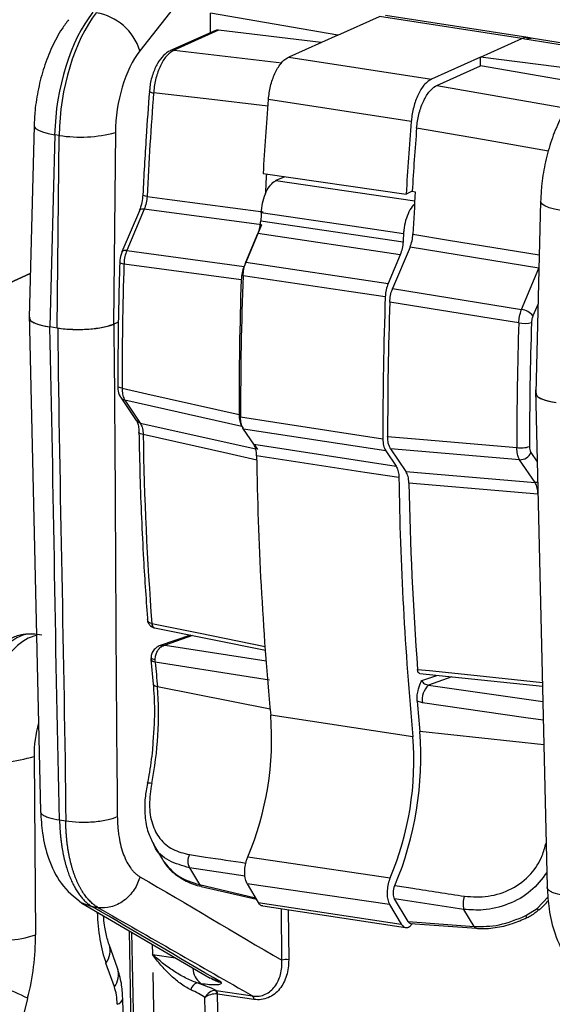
# Model space of a CAD drawing. Header units: millimetres. Extents: x 12 to 859, y 4 to 555.
# Tile 66 of 70: x 724 to 745, y 394 to 432. Entities that reach past the tile are written whole.
import ezdxf

# ---------------------------------------------------------------- set-up
doc = ezdxf.new("R2010")
doc.units = ezdxf.units.MM

msp = doc.modelspace()

# ---------------------------------------------------------------- linework, layer by layer
at = {"color": 7, "linetype": 'Continuous', "lineweight": 25}
for p, q in [((735.699, 439.919), (728.838, 431.154)), ((736.473, 431.761), (731.565, 432.6)), ((731.565, 431.851), (731.565, 432.6)), ((736.473, 431.761), (738.075, 432.479)), ((743.56, 431.624), (738.075, 432.479)), ((743.799, 431.66), (738.311, 432.515)), ((731.731, 431.925), (730.022, 431.16)), ((731.862, 431.945), (730.161, 431.182)), ((735.825, 431.47), (731.862, 431.945)), ((736.473, 431.761), (734.574, 430.909)), ((741.973, 430.912), (743.56, 431.624)), ((743.56, 431.624), (743.56, 431.624)), ((743.681, 431.605), (743.56, 431.624)), ((743.921, 431.64), (743.8, 431.66)), ((746.983, 431.149), (743.921, 431.64)), ((734.574, 430.909), (740.085, 430.066)), ((741.973, 430.912), (740.085, 430.066)), ((741.973, 430.571), (741.973, 430.912)), ((746.344, 430.344), (741.973, 430.912)), ((740.292, 429.817), (741.973, 430.571)), ((745.978, 429.883), (741.973, 430.571)), ((740.292, 429.817), (745.361, 428.928)), ((729.203, 429.59), (729.203, 429.592)), ((724.757, 428.26), (724.567, 420.868)), ((725.551, 427.917), (725.36, 420.51)), ((725.725, 427.891), (725.551, 427.917)), ((725.65, 420.466), (725.725, 427.891)), ((727.893, 428.001), (727.818, 420.617)), ((733.588, 426.419), (739.102, 425.631)), ((734.423, 426.3), (734.083, 426.147)), ((728.951, 425.603), (728.95, 425.605)), ((739.337, 425.736), (739.102, 425.631)), ((739.337, 425.736), (739.458, 425.722)), ((744.29, 425.341), (744.1, 417.949)), ((728.816, 424.989), (728.147, 423.397)), ((729.004, 425.045), (728.335, 423.453)), ((728.818, 424.994), (728.816, 424.989)), ((733.526, 424.442), (729.004, 425.045)), ((733.526, 424.442), (732.854, 422.842)), ((732.925, 423), (733.389, 424.105)), ((738.875, 423.29), (733.389, 424.105)), ((728.335, 423.453), (732.854, 422.842)), ((738.875, 423.29), (738.411, 422.184)), ((739.256, 423.586), (738.584, 421.986)), ((732.925, 423), (738.411, 422.184)), ((724.61, 422.562), (722.002, 421.393)), ((722.063, 421.42), (724.61, 422.562)), ((738.584, 421.986), (743.557, 421.181)), ((724.561, 421.005), (725.01, 401.834)), ((727.818, 420.617), (728.01, 420.703)), ((728.01, 420.692), (727.83, 420.613)), ((725.65, 420.466), (725.36, 420.51)), ((744.094, 418.086), (744.543, 398.915)), ((728.107, 417.783), (728.698, 416.905)), ((732.773, 416.67), (728.26, 417.68)), ((728.26, 417.68), (728.851, 416.803)), ((728.702, 416.9), (728.698, 416.905)), ((728.8, 416.442), (728.8, 416.445)), ((732.773, 416.67), (732.819, 416.601)), ((738.318, 415.732), (732.832, 416.571)), ((733.228, 415.984), (732.832, 416.571)), ((733.228, 415.984), (738.714, 415.145)), ((733.238, 415.979), (733.367, 415.788)), ((738.318, 415.732), (738.714, 415.145)), ((743.481, 415.388), (738.503, 415.813)), ((738.503, 415.813), (739.097, 414.931)), ((744.073, 414.511), (743.481, 415.388)), ((739.097, 414.931), (744.073, 414.511)), ((729.296, 409.069), (729.304, 409.068)), ((729.398, 408.906), (733.677, 408.045)), ((725.052, 408.619), (724.78, 408.66)), ((730.794, 408.625), (729.623, 408.219)), ((729.264, 407.756), (729.266, 407.671)), ((729.265, 407.682), (729.352, 406.73)), ((729.428, 407.577), (729.424, 407.688)), ((739.634, 407.143), (744.362, 406.651)), ((733.862, 405.772), (729.515, 406.632)), ((739.731, 406.01), (739.525, 406.074)), ((739.367, 404.701), (733.882, 405.533)), ((744.415, 404.398), (739.631, 404.904)), ((724.757, 403.952), (724.81, 397.068)), ((725.979, 401.451), (725.74, 401.487)), ((729.363, 400.553), (729.705, 399.974)), ((729.71, 399.976), (729.738, 399.92)), ((730.751, 399.652), (731.133, 399.005)), ((738.468, 398.236), (732.978, 399.042)), ((732.978, 399.042), (733.402, 398.323)), ((731.206, 398.939), (733.329, 398.447)), ((726.602, 398.297), (731.549, 395.4)), ((733.402, 398.323), (738.911, 397.485)), ((738.468, 398.236), (738.911, 397.485)), ((739.18, 397.578), (738.661, 398.459)), ((741.332, 398.052), (738.661, 398.459)), ((727.233, 398.117), (727.01, 398.15)), ((733.572, 398.189), (739.081, 397.351)), ((741.723, 397.389), (741.332, 398.052)), ((743.715, 397.81), (744.152, 398.087)), ((739.18, 397.578), (741.723, 397.389)), ((739.272, 397.51), (741.82, 397.321)), ((728.518, 397.174), (728.752, 384.337)), ((727.975, 395.781), (727.651, 396.697)), ((727.853, 395.06), (727.529, 395.976)), ((729.334, 395.615), (729.546, 383.957)), ((731.184, 395.2), (731.045, 395.22)), ((731.781, 394.923), (733.183, 394.713)), ((724.509, 394.622), (724.202, 393.423)), ((728.403, 385.977), (728.177, 394.625)), ((728.177, 394.615), (728.177, 394.625)), ((731.535, 384.085), (731.342, 394.655)), ((731.817, 394.791), (732.012, 384.116)), ((733.234, 394.58), (731.832, 394.789))]:
    msp.add_line(p, q, dxfattribs=at)
at = {"color": 8, "linetype": 'Continuous', "lineweight": 25}
for p, q in [((746.931, 431.083), (743.681, 431.605)), ((730.161, 431.182), (734.315, 430.695)), ((734.083, 426.147), (739.438, 425.366)), ((744.224, 422.774), (739.256, 423.586)), ((743.557, 421.181), (744.224, 422.769)), ((744.189, 421.401), (743.994, 420.937)), ((728.851, 416.803), (733.304, 415.802)), ((743.918, 415.663), (744.159, 415.305)), ((730.872, 408.609), (729.817, 408.243)), ((729.817, 408.243), (733.711, 407.633)), ((739.703, 406.874), (740.285, 407.075)), ((740.872, 407.014), (739.964, 406.699)), ((739.964, 406.699), (744.376, 406.069)), ((732.896, 399.328), (730.751, 399.652)), ((731.133, 399.005), (733.296, 398.503)), ((726.604, 398.304), (727.01, 398.15)), ((744.152, 398.087), (744.575, 398.54)), ((734.315, 396.088), (734.294, 398.079)), ((734.554, 398.039), (734.574, 396.11)), ((728.667, 384.616), (728.437, 397.222)), ((729.314, 396.709), (729.321, 396.317)), ((729.321, 396.317), (730.208, 396.185))]:
    msp.add_line(p, q, dxfattribs=at)
at = {"color": 8, "linetype": 'Continuous', "lineweight": 25, "flags": 128}
for points in [[(743.681, 431.605), (743.836, 431.644), (743.921, 431.64)], [(733.773, 429.025), (731.399, 429.3), (729.366, 429.537)], [(724.757, 428.261), (724.76, 428.234), (724.811, 428.161), (724.921, 428.09), (725.085, 428.024), (725.298, 427.966), (725.551, 427.917)], [(729.113, 425.541), (729.059, 425.552), (729.015, 425.564), (728.981, 425.576), (728.96, 425.589), (728.951, 425.602), (728.951, 425.603)], [(729.113, 425.541), (730.077, 425.412), (733.586, 424.943)], [(745.084, 424.999), (744.831, 425.047), (744.618, 425.105), (744.454, 425.171), (744.344, 425.242), (744.294, 425.315), (744.29, 425.342)], [(729.004, 425.045), (728.948, 425.047), (728.9, 425.043), (728.861, 425.031), (728.833, 425.013), (728.818, 424.994)], [(739.365, 424.081), (740.741, 423.856), (744.237, 423.286)], [(728.335, 423.453), (728.279, 423.455), (728.231, 423.45), (728.192, 423.439), (728.164, 423.421), (728.147, 423.397)], [(728.225, 422.932), (728.171, 422.943), (728.126, 422.955), (728.093, 422.969), (728.071, 422.983), (728.062, 422.998), (728.062, 423.001)], [(728.149, 418.147), (728.095, 418.159), (728.05, 418.173), (728.017, 418.19), (727.995, 418.207), (727.986, 418.225), (727.986, 418.229)], [(728.962, 416.359), (728.908, 416.371), (728.864, 416.386), (728.83, 416.403), (728.809, 416.422), (728.8, 416.442), (728.8, 416.442)], [(733.346, 415.375), (732.229, 415.626), (728.962, 416.359)], [(744.178, 414.519), (744.138, 414.512), (744.073, 414.511)], [(729.304, 409.068), (729.427, 409.043), (731.093, 408.708), (733.665, 408.19)], [(729.304, 409.068), (729.309, 409.027), (729.319, 408.991), (729.332, 408.96), (729.35, 408.935), (729.371, 408.917), (729.394, 408.907), (729.398, 408.906)], [(729.263, 407.756), (729.263, 407.753), (729.272, 407.739), (729.293, 407.725), (729.327, 407.711), (729.371, 407.698), (729.424, 407.688)], [(729.428, 407.577), (729.375, 407.591), (729.33, 407.609), (729.296, 407.63), (729.274, 407.655), (729.265, 407.681), (729.265, 407.682)], [(739.543, 407.304), (740.002, 407.256), (741.839, 407.065), (744.359, 406.803)], [(744.393, 405.343), (743.715, 405.44), (739.731, 406.01)]]:
    msp.add_lwpolyline(points, dxfattribs=at)
at = {"color": 7, "linetype": 'Continuous', "lineweight": 25, "flags": 128}
for points in [[(739.301, 428.426), (736.546, 428.848), (733.79, 429.27)], [(744.59, 427.279), (742.046, 427.728), (739.508, 428.175)], [(739.001, 424.1), (737.026, 424.388), (733.514, 424.9)], [(733.499, 424.603), (734.816, 424.407), (738.985, 423.788)], [(732.744, 422.323), (731.494, 422.491), (728.225, 422.932)], [(738.3, 421.666), (736.984, 421.862), (732.814, 422.482)], [(743.446, 420.66), (742.387, 420.832), (738.473, 421.467)], [(728.149, 418.147), (729.11, 417.932), (732.661, 417.135)], [(732.721, 417.038), (734.037, 416.837), (738.206, 416.199)], [(738.391, 416.278), (739.769, 416.161), (743.37, 415.855)], [(738.825, 414.696), (737.508, 414.897), (733.339, 415.535)], [(744.184, 414.066), (743.124, 414.156), (739.208, 414.489)], [(729.373, 408.912), (729.373, 408.912), (729.396, 408.91)], [(733.839, 406.887), (733.01, 407.017), (729.428, 407.577)], [(732.998, 400.075), (734.315, 399.881), (738.488, 399.269)], [(731.556, 395.414), (731.849, 395.268), (731.968, 395.242), (731.968, 395.242), (731.968, 395.242)]]:
    msp.add_lwpolyline(points, dxfattribs=at)
at = {"color": 7, "linetype": 'Continuous', "lineweight": 25}
for centre, radius, start, end in [((726.797, 430.507), 2.141, 17.578, 80.4276), ((873.677, 418.394), 144.74, 175.58475, 177.1695), ((880.918, 417.38), 147.608, 175.37975, 176.48912), ((886.379, 416.564), 147.555, 175.38903, 176.47708), ((726.546, 433.124), 5.297, 261.0808, 284.7308), ((885.595, 416.676), 146.539, 175.49924, 176.45528), ((878.533, 417.608), 145.083, 176.52561, 176.8298), ((884.037, 416.765), 144.857, 176.45502, 177.10513), ((878.452, 417.404), 145.131, 177.03924, 177.1567), ((884.008, 416.575), 145.202, 177.02936, 177.15288), ((869.06, 418.302), 140.912, 178.11727, 180.06292), ((874.471, 417.486), 141.81, 178.04524, 180.14176), ((874.998, 417.314), 142.278, 177.91845, 180.11122), ((880.536, 416.487), 142.33, 177.91436, 180.11574), ((880.202, 416.629), 141.811, 178.04519, 180.14182), ((743.435, 420.451), 0.741, 41.0308, 80.5258), ((884.329, 416.02), 140.959, 178.11356, 180.06698), ((743.648, 422.009), 1.364, 261.4827, 282.2778), ((884.098, 416.06), 140.236, 178.11356, 180.06698), ((854.974, 418.485), 126.03, 180.96685, 184.28466), ((743.529, 416.933), 1.089, 261.6234, 287.8478), ((859.212, 417.345), 125.886, 180.82364, 185.38389), ((743.496, 415.85), 0.462, 268.1656, 336.0796), ((864.737, 416.516), 125.925, 180.82819, 185.38388), ((865.885, 416.801), 126.698, 181.04564, 184.29889), ((845.302, 417.662), 116.311, 184.97429, 185.44182), ((715.936, 405.571), 13.62, 348.7008, 4.4664), ((740.536, 406.122), 0.813, 134.7738, 187.9456), ((856.394, 416.023), 117.292, 184.86585, 185.43964), ((722.194, 404.625), 11.723, 337.1597, 4.4419), ((727.734, 403.797), 11.669, 337.1634, 4.4405), ((726.954, 403.914), 12.715, 337.1385, 4.4635), ((723.326, 408.458), 4.728, 261.0224, 287.6159), ((731.244, 399.911), 0.557, 153.1527, 207.778), ((742.054, 398.277), 0.756, 158.0384, 197.3226), ((743.968, 397.916), 0.274, 202.6727, 222.5132), ((723.38, 401.574), 4.728, 261.0224, 287.6159), ((734.486, 395.617), 0.502, 79.9124, 109.9904), ((721.707, 389.335), 5.984, 62.081, 82.899), ((731.168, 394.859), 0.382, 108.7298, 165.7929), ((731.643, 394.79), 0.174, 0.1374, 50.6245), ((731.674, 394.806), 0.159, 353.9863, 47.4581), ((733.076, 394.596), 0.159, 353.9863, 47.4581)]:
    msp.add_arc(centre, radius, start, end, dxfattribs=at)
at = {"color": 8, "linetype": 'Continuous', "lineweight": 25}
for centre, radius, start, end in [((730.134, 430.909), 0.275, 84.3937, 114.0793), ((729.355, 429.78), 0.244, 231.3794, 272.6248), ((728.313, 417.925), 0.251, 214.8454, 257.7988), ((728.904, 417.049), 0.251, 216.3332, 257.7637), ((729.447, 409.045), 0.152, 170.8827, 240.8142), ((729.191, 402.547), 0.37, 74.1691, 100.7098), ((731.237, 399.049), 0.113, 202.9863, 254.2872), ((744.271, 398.167), 0.144, 213.6948, 253.2335), ((741.836, 397.448), 0.127, 207.2531, 263.1887), ((726.867, 396.459), 0.819, 323.8772, 16.5334), ((727.192, 395.542), 0.818, 323.8529, 16.9633), ((731.693, 395.842), 0.819, 184.5383, 231.5771), ((727.877, 394.687), 0.308, 286.466, 346.5748)]:
    msp.add_arc(centre, radius, start, end, dxfattribs=at)
at = {"color": 7, "linetype": 'Continuous', "lineweight": 25}
for centre, major_axis, ratio, start_param, end_param in [((727.929, 428.824), (0.734, 4.706), 0.481442, 0.704535, 1.838999), ((728.106, 428.797), (0.674, 4.715), 0.484454, 0.698404, 1.832868), ((731.878, 431.574), (-0.134, 0.357), 0.793163, 5.892093, 6.331686), ((729.48, 428.605), (0.439, 3.145), 0.485188, 0.696852, 1.831316), ((726.155, 420.866), (1.588, 0), 0.258825, 3.134889, 4.188268), ((726.443, 420.823), (1.588, 0), 0.258961, 4.188747, 5.759238), ((745.688, 417.947), (1.588, 0), 0.258825, 3.134889, 4.188268), ((722.429, 396.001), (0.659, 4.717), 0.485188, 4.484217, 5.007816), ((730.24, 395.091), (1.976, -0.531), 0.175485, 0.72483, 1.198675), ((727.171, 393.984), (0.219, 1.574), 0.485137, 5.041428, 5.530494), ((730.151, 394.725), (1.59, -0.566), 0.269142, 0.82437, 1.249113)]:
    msp.add_ellipse(centre, major_axis=major_axis, ratio=ratio, start_param=start_param, end_param=end_param, dxfattribs=at)
at = {"color": 8, "linetype": 'Continuous', "lineweight": 25}
for centre, major_axis, ratio, start_param, end_param in [((743.551, 430.092), (0.248, 1.568), 0.484808, 0.001147, 0.304189), ((724.145, 404.742), (0.65, 3.916), 0.478999, 0.00777, 1.878625), ((724.573, 404.678), (0.564, 3.929), 0.484306, 0.144899, 1.868084), ((725.947, 404.486), (0.329, 2.358), 0.485188, 1.314363, 1.866223), ((729.573, 399.203), (0.659, 4.717), 0.485188, 1.908145, 2.389822)]:
    msp.add_ellipse(centre, major_axis=major_axis, ratio=ratio, start_param=start_param, end_param=end_param, dxfattribs=at)
at = {"color": 7, "linetype": 'Continuous', "lineweight": 25}
for points, knots in [([(726.088, 432.353), (726.002, 432.237), (725.761, 431.915), (725.434, 431.309), (725.129, 430.528), (724.911, 429.699), (724.789, 428.933), (724.766, 428.456), (724.757, 428.26)], [0, 0, 0, 0, 0.108432, 0.301794, 0.493274, 0.681987, 0.869305, 1, 1, 1, 1]), ([(730.023, 431.157), (730.018, 431.156), (729.911, 431.126), (729.733, 430.966), (729.5, 430.671), (729.323, 430.252), (729.221, 429.868), (729.214, 429.648), (729.213, 429.591)], [0, 0, 0, 0, 0.010667, 0.20764, 0.427935, 0.672173, 0.915641, 1, 1, 1, 1]), ([(730.161, 431.182), (730.069, 431.125), (729.884, 431.012), (729.642, 430.64), (729.461, 430.171), (729.386, 429.78), (729.369, 429.571), (729.366, 429.537)], [0, 0, 0, 0, 0.2389288, 0.4777852, 0.7160394, 0.9539177, 1, 1, 1, 1]), ([(733.79, 429.27), (733.813, 429.447), (733.859, 429.803), (734.032, 430.292), (734.26, 430.675), (734.453, 430.851), (734.558, 430.901), (734.574, 430.909)], [0, 0, 0, 0, 0.23918, 0.47836, 0.717538, 0.956715, 1, 1, 1, 1]), ([(740.085, 430.066), (739.996, 430.009), (739.817, 429.895), (739.579, 429.524), (739.399, 429.054), (739.323, 428.666), (739.304, 428.458), (739.301, 428.426)], [0, 0, 0, 0, 0.239124, 0.478248, 0.71737, 0.956492, 1, 1, 1, 1]), ([(739.508, 428.175), (739.531, 428.352), (739.575, 428.706), (739.747, 429.194), (739.973, 429.578), (740.167, 429.757), (740.274, 429.809), (740.292, 429.817)], [0, 0, 0, 0, 0.237957, 0.47592, 0.713801, 0.952152, 1, 1, 1, 1]), ([(729.203, 429.59), (729.159, 429.003), (729.061, 427.672), (728.99, 426.347), (728.95, 425.605)], [0, 0, 0, 0, 0.44042, 1, 1, 1, 1]), ([(745.621, 429.434), (745.535, 429.318), (745.295, 428.996), (744.968, 428.39), (744.662, 427.61), (744.444, 426.78), (744.323, 426.014), (744.3, 425.537), (744.29, 425.341)], [0, 0, 0, 0, 0.108432, 0.301794, 0.493274, 0.681987, 0.869305, 1, 1, 1, 1]), ([(733.514, 424.9), (733.527, 425.028), (733.553, 425.284), (733.668, 425.646), (733.826, 425.937), (733.973, 426.09), (734.06, 426.135), (734.083, 426.147)], [0, 0, 0, 0, 0.2296036, 0.4592072, 0.6888089, 0.91841, 1, 1, 1, 1]), ([(728.945, 425.603), (728.944, 425.557), (728.939, 425.411), (728.892, 425.186), (728.835, 425.049), (728.812, 424.995)], [0, 0, 0, 0, 0.2203392, 0.6930263, 1, 1, 1, 1]), ([(729.113, 425.541), (729.105, 425.456), (729.087, 425.282), (729.032, 425.125), (729.004, 425.045)], [0, 0, 0, 0, 0.488166, 1, 1, 1, 1]), ([(739.43, 425.238), (739.414, 425.226), (739.333, 425.169), (739.206, 424.952), (739.076, 424.619), (739.016, 424.316), (739.004, 424.145), (739.001, 424.1)], [0, 0, 0, 0, 0.07319, 0.349495, 0.625797, 0.902099, 1, 1, 1, 1]), ([(733.389, 424.105), (733.418, 424.184), (733.475, 424.34), (733.491, 424.516), (733.499, 424.603)], [0, 0, 0, 0, 0.5, 1, 1, 1, 1]), ([(739.256, 423.586), (739.284, 423.664), (739.341, 423.819), (739.357, 423.994), (739.365, 424.081)], [0, 0, 0, 0, 0.499993, 1, 1, 1, 1]), ([(738.985, 423.788), (738.977, 423.702), (738.961, 423.526), (738.904, 423.37), (738.875, 423.29)], [0, 0, 0, 0, 0.490848, 1, 1, 1, 1]), ([(728.172, 423.453), (728.151, 423.402), (728.093, 423.267), (728.057, 423.103), (728.063, 423.005), (728.063, 423.001)], [0, 0, 0, 0, 0.366962, 0.970588, 1, 1, 1, 1]), ([(728.335, 423.453), (728.307, 423.376), (728.251, 423.224), (728.227, 423.037), (728.225, 422.943), (728.225, 422.932)], [0, 0, 0, 0, 0.469038, 0.938058, 1, 1, 1, 1]), ([(728.062, 423.001), (728.044, 422.415), (727.997, 420.816), (727.99, 419.232), (727.986, 418.229)], [0, 0, 0, 0, 0.3665, 1, 1, 1, 1]), ([(732.814, 422.482), (732.822, 422.567), (732.836, 422.738), (732.888, 422.911), (732.921, 422.992), (732.925, 423)], [0, 0, 0, 0, 0.472101, 0.944203, 1, 1, 1, 1]), ([(732.854, 422.842), (732.824, 422.76), (732.766, 422.597), (732.751, 422.414), (732.744, 422.323)], [0, 0, 0, 0, 0.499991, 1, 1, 1, 1]), ([(738.411, 422.184), (738.381, 422.103), (738.323, 421.94), (738.308, 421.758), (738.3, 421.666)], [0, 0, 0, 0, 0.5, 1, 1, 1, 1]), ([(738.473, 421.467), (738.48, 421.552), (738.494, 421.721), (738.546, 421.895), (738.58, 421.977), (738.584, 421.986)], [0, 0, 0, 0, 0.469159, 0.938326, 1, 1, 1, 1]), ([(743.446, 420.66), (743.454, 420.745), (743.47, 420.915), (743.521, 421.09), (743.553, 421.172), (743.557, 421.181)], [0, 0, 0, 0, 0.468981, 0.937946, 1, 1, 1, 1]), ([(724.587, 420.873), (724.582, 420.849), (724.566, 420.779), (724.736, 420.668), (725.021, 420.569), (725.264, 420.528), (725.358, 420.512)], [0, 0, 0, 0, 0.162899, 0.481268, 0.799442, 1, 1, 1, 1]), ([(725.668, 420.465), (725.758, 420.452), (725.852, 420.441), (726.047, 420.424), (726.149, 420.417), (726.354, 420.41), (726.457, 420.409), (726.662, 420.413), (726.766, 420.417), (726.965, 420.431), (727.062, 420.44), (727.248, 420.463), (727.337, 420.477), (727.583, 420.525), (727.724, 420.566), (727.83, 420.613)], [0, 0, 0, 0, 0.125, 0.125, 0.25, 0.25, 0.375, 0.375, 0.5, 0.5, 0.625, 0.625, 0.75, 0.75, 1, 1, 1, 1]), ([(743.994, 420.937), (743.98, 420.899), (743.953, 420.823), (743.941, 420.73), (743.939, 420.682), (743.939, 420.677)], [0, 0, 0, 0, 0.467634, 0.935276, 1, 1, 1, 1]), ([(727.988, 418.295), (727.988, 418.234), (727.988, 418.069), (728.026, 417.889), (728.101, 417.8), (728.112, 417.786)], [0, 0, 0, 0, 0.32776, 0.896564, 1, 1, 1, 1]), ([(728.149, 418.147), (728.152, 418.067), (728.159, 417.906), (728.21, 417.758), (728.25, 417.695), (728.26, 417.68)], [0, 0, 0, 0, 0.431925, 0.86383, 1, 1, 1, 1]), ([(744.12, 417.954), (744.115, 417.93), (744.099, 417.86), (744.27, 417.749), (744.555, 417.651), (744.797, 417.609), (744.891, 417.593)], [0, 0, 0, 0, 0.162896, 0.481265, 0.79944, 1, 1, 1, 1]), ([(728.701, 416.899), (728.703, 416.896), (728.713, 416.884), (728.76, 416.775), (728.794, 416.616), (728.795, 416.489), (728.795, 416.442)], [0, 0, 0, 0, 0.085845, 0.430796, 0.786643, 1, 1, 1, 1]), ([(732.661, 417.135), (732.667, 417.042), (732.678, 416.87), (732.734, 416.73), (732.768, 416.677), (732.773, 416.67)], [0, 0, 0, 0, 0.499429, 0.93198, 1, 1, 1, 1]), ([(732.832, 416.571), (732.805, 416.623), (732.751, 416.727), (732.723, 416.905), (732.721, 417.012), (732.721, 417.038)], [0, 0, 0, 0, 0.431521, 0.863042, 1, 1, 1, 1]), ([(728.8, 416.445), (728.812, 415.878), (728.847, 414.233), (728.951, 411.787), (729.08, 409.934), (729.136, 409.129)], [0, 0, 0, 0, 0.229309, 0.66504, 1, 1, 1, 1]), ([(728.851, 416.803), (728.877, 416.752), (728.93, 416.649), (728.957, 416.478), (728.961, 416.378), (728.962, 416.359)], [0, 0, 0, 0, 0.446345, 0.892523, 1, 1, 1, 1]), ([(738.206, 416.199), (738.212, 416.106), (738.223, 415.932), (738.279, 415.792), (738.313, 415.739), (738.318, 415.732)], [0, 0, 0, 0, 0.499437, 0.931509, 1, 1, 1, 1]), ([(738.503, 415.813), (738.475, 415.865), (738.421, 415.969), (738.394, 416.146), (738.392, 416.253), (738.391, 416.278)], [0, 0, 0, 0, 0.432022, 0.864055, 1, 1, 1, 1]), ([(733.339, 415.535), (733.333, 415.624), (733.32, 415.794), (733.265, 415.927), (733.232, 415.978), (733.228, 415.984)], [0, 0, 0, 0, 0.49957, 0.945882, 1, 1, 1, 1]), ([(743.481, 415.388), (743.455, 415.44), (743.403, 415.544), (743.375, 415.722), (743.371, 415.83), (743.37, 415.855)], [0, 0, 0, 0, 0.431871, 0.863724, 1, 1, 1, 1]), ([(743.863, 415.896), (743.865, 415.856), (743.869, 415.776), (743.894, 415.701), (743.914, 415.67), (743.918, 415.663)], [0, 0, 0, 0, 0.430608, 0.861227, 1, 1, 1, 1]), ([(738.714, 415.145), (738.741, 415.093), (738.795, 414.989), (738.821, 414.816), (738.824, 414.715), (738.825, 414.696)], [0, 0, 0, 0, 0.446026, 0.892052, 1, 1, 1, 1]), ([(739.208, 414.489), (739.202, 414.578), (739.189, 414.757), (739.128, 414.873), (739.097, 414.931)], [0, 0, 0, 0, 0.49999, 1, 1, 1, 1]), ([(744.184, 414.066), (744.179, 414.145), (744.17, 414.304), (744.118, 414.442), (744.08, 414.5), (744.073, 414.511)], [0, 0, 0, 0, 0.446614, 0.893078, 1, 1, 1, 1]), ([(729.135, 409.221), (729.136, 409.198), (729.137, 409.135), (729.185, 409.041), (729.266, 408.953), (729.338, 408.926), (729.373, 408.914)], [0, 0, 0, 0, 0.164621, 0.455606, 0.739132, 1, 1, 1, 1]), ([(724.784, 408.657), (724.632, 408.666), (724.327, 408.684), (723.882, 408.519), (723.469, 408.25), (723.227, 407.976), (723.105, 407.838)], [0, 0, 0, 0, 0.242027, 0.485716, 0.741825, 1, 1, 1, 1]), ([(729.63, 408.221), (729.63, 408.221), (729.566, 408.209), (729.456, 408.137), (729.333, 408.006), (729.269, 407.87), (729.27, 407.784), (729.271, 407.756)], [0, 0, 0, 0, 0.002018, 0.31266, 0.592627, 0.86575, 1, 1, 1, 1]), ([(729.424, 407.688), (729.429, 407.743), (729.44, 407.854), (729.508, 408.011), (729.606, 408.139), (729.715, 408.215), (729.787, 408.238), (729.816, 408.243), (729.817, 408.243)], [0, 0, 0, 0, 0.210458, 0.420831, 0.633625, 0.851519, 0.995893, 1, 1, 1, 1]), ([(739.634, 407.145), (739.632, 407.145), (739.615, 407.142), (739.588, 407.165), (739.559, 407.213), (739.547, 407.265), (739.544, 407.298), (739.543, 407.304)], [0, 0, 0, 0, 0.0509524, 0.3453256, 0.6390452, 0.9317868, 1, 1, 1, 1]), ([(729.349, 406.761), (729.361, 406.592), (729.397, 406.101), (729.406, 405.36), (729.359, 404.782), (729.341, 404.55)], [0, 0, 0, 0, 0.238808, 0.694474, 1, 1, 1, 1]), ([(739.525, 406.074), (739.523, 406.14), (739.52, 406.274), (739.565, 406.522), (739.634, 406.718), (739.688, 406.84), (739.703, 406.873), (739.703, 406.874)], [0, 0, 0, 0, 0.241873, 0.482805, 0.860748, 0.996299, 1, 1, 1, 1]), ([(739.703, 406.874), (739.715, 406.852), (739.74, 406.807), (739.807, 406.753), (739.885, 406.713), (739.938, 406.704), (739.964, 406.699)], [0, 0, 0, 0, 0.267399, 0.551853, 0.787067, 1, 1, 1, 1]), ([(729.341, 404.55), (729.334, 404.436), (729.307, 403.994), (729.222, 403.442), (729.142, 403.013), (729.122, 402.91)], [0, 0, 0, 0, 0.20928, 0.809682, 1, 1, 1, 1]), ([(729.127, 402.909), (729.094, 402.722), (729.017, 402.296), (729.019, 401.652), (729.119, 401.037), (729.292, 400.708), (729.372, 400.556)], [0, 0, 0, 0, 0.218079, 0.495561, 0.767986, 1, 1, 1, 1]), ([(729.292, 402.903), (729.252, 402.628), (729.172, 402.077), (729.283, 401.331), (729.59, 400.743), (730.076, 400.326), (730.523, 400.217), (730.747, 400.162)], [0, 0, 0, 0, 0.199551, 0.399542, 0.592465, 0.795635, 1, 1, 1, 1]), ([(725.01, 401.834), (725.026, 401.548), (725.063, 400.919), (725.304, 399.951), (725.783, 398.944), (726.315, 398.524), (726.602, 398.297)], [0, 0, 0, 0, 0.187651, 0.414031, 0.683967, 1, 1, 1, 1]), ([(725.74, 401.487), (725.741, 401.44), (725.744, 401.345), (725.751, 401.206), (725.76, 401.068), (725.771, 400.932), (725.784, 400.797), (725.8, 400.665), (725.817, 400.536), (725.837, 400.408), (725.859, 400.283), (725.883, 400.161), (725.909, 400.041), (725.936, 399.924), (725.966, 399.81), (725.998, 399.699), (726.031, 399.591), (726.066, 399.486), (726.103, 399.384), (726.142, 399.285), (726.182, 399.189), (726.224, 399.097), (726.267, 399.009), (726.312, 398.923), (726.359, 398.842), (726.407, 398.764), (726.456, 398.689), (726.506, 398.618), (726.558, 398.551), (726.611, 398.488), (726.665, 398.428), (726.72, 398.372), (726.776, 398.32), (726.833, 398.271), (726.891, 398.227), (726.95, 398.186), (726.99, 398.162), (727.01, 398.15)], [0, 0, 0, 0, 0.029713, 0.059358, 0.088937, 0.118448, 0.147892, 0.177269, 0.206579, 0.235821, 0.264997, 0.294105, 0.323146, 0.352121, 0.381027, 0.409867, 0.43864, 0.467346, 0.495984, 0.524555, 0.55306, 0.581497, 0.609867, 0.63817, 0.666405, 0.694574, 0.722676, 0.75071, 0.778677, 0.806577, 0.834411, 0.862177, 0.889875, 0.917507, 0.945072, 0.97257, 1, 1, 1, 1]), ([(727.967, 401.623), (727.88, 401.579), (727.76, 401.536), (727.457, 401.464), (727.275, 401.436), (726.887, 401.402), (726.683, 401.397), (726.303, 401.41), (726.127, 401.428), (725.979, 401.451)], [0, 0, 0, 0, 0.25, 0.25, 0.5, 0.5, 0.75, 0.75, 1, 1, 1, 1]), ([(727.233, 398.117), (727.21, 398.13), (727.165, 398.158), (727.098, 398.205), (727.032, 398.256), (726.968, 398.313), (726.905, 398.374), (726.843, 398.441), (726.783, 398.512), (726.725, 398.587), (726.668, 398.668), (726.613, 398.753), (726.559, 398.842), (726.508, 398.937), (726.459, 399.035), (726.411, 399.138), (726.366, 399.245), (726.323, 399.357), (726.282, 399.472), (726.243, 399.592), (726.207, 399.715), (726.173, 399.842), (726.142, 399.973), (726.114, 400.108), (726.087, 400.245), (726.064, 400.386), (726.043, 400.53), (726.025, 400.677), (726.01, 400.827), (725.998, 400.98), (725.989, 401.135), (725.982, 401.292), (725.98, 401.398), (725.979, 401.451)], [0, 0, 0, 0, 0.0309748, 0.0620352, 0.093181, 0.1244125, 0.1557294, 0.1871319, 0.2186199, 0.2501935, 0.2818526, 0.3135972, 0.3454274, 0.3773432, 0.4093445, 0.4414313, 0.4736037, 0.5058617, 0.5382052, 0.5706343, 0.603149, 0.6357492, 0.668435, 0.7012064, 0.7340634, 0.7670059, 0.800034, 0.8331477, 0.866347, 0.8996319, 0.9330023, 0.9664584, 1, 1, 1, 1]), ([(727.967, 401.623), (727.968, 401.584), (727.969, 401.506), (727.974, 401.39), (727.981, 401.276), (727.99, 401.163), (728.002, 401.052), (728.016, 400.943), (728.046, 400.746), (728.103, 400.474), (728.204, 400.152), (728.33, 399.869), (728.454, 399.671), (728.563, 399.536), (728.649, 399.447), (728.739, 399.371), (728.802, 399.332), (728.834, 399.312)], [0, 0, 0, 0, 0.035668, 0.0712665, 0.1068458, 0.1424563, 0.1781483, 0.2139717, 0.2499757, 0.3752268, 0.4998705, 0.6244674, 0.7498387, 0.8127409, 0.8752223, 0.9375517, 1, 1, 1, 1]), ([(741.353, 398.56), (741.657, 398.54), (742.265, 398.501), (743.187, 398.804), (743.924, 399.361), (744.344, 400.011), (744.455, 400.445), (744.497, 400.609)], [0, 0, 0, 0, 0.230377, 0.461172, 0.679992, 0.878579, 1, 1, 1, 1]), ([(729.738, 399.92), (729.909, 399.709), (730.25, 399.288), (730.839, 399.099), (731.133, 399.005)], [0, 0, 0, 0, 0.500765, 1, 1, 1, 1]), ([(729.745, 399.915), (729.754, 399.899), (729.85, 399.725), (730.129, 399.44), (730.615, 399.133), (730.991, 398.968), (731.204, 398.941), (731.206, 398.941)], [0, 0, 0, 0, 0.033407, 0.349967, 0.67163, 0.996805, 1, 1, 1, 1]), ([(732.978, 399.042), (732.953, 399.097), (732.902, 399.208), (732.874, 399.444), (732.888, 399.699), (732.936, 399.918), (732.981, 400.033), (732.998, 400.075)], [0, 0, 0, 0, 0.21891, 0.43782, 0.656728, 0.875635, 1, 1, 1, 1]), ([(728.834, 399.312), (728.792, 399.148), (728.72, 398.976), (728.512, 398.654), (728.375, 398.505), (728.063, 398.273), (727.889, 398.189), (727.547, 398.101), (727.381, 398.095), (727.233, 398.117)], [0, 0, 0, 0, 0.25, 0.25, 0.5, 0.5, 0.75, 0.75, 1, 1, 1, 1]), ([(738.488, 399.269), (738.46, 399.193), (738.404, 399.042), (738.367, 398.781), (738.371, 398.533), (738.411, 398.347), (738.453, 398.265), (738.468, 398.236)], [0, 0, 0, 0, 0.218922, 0.437845, 0.656768, 0.875694, 1, 1, 1, 1]), ([(738.661, 398.459), (738.648, 398.486), (738.622, 398.542), (738.609, 398.66), (738.616, 398.788), (738.639, 398.896), (738.662, 398.954), (738.67, 398.974)], [0, 0, 0, 0, 0.219721, 0.439473, 0.658473, 0.876735, 1, 1, 1, 1]), ([(738.67, 398.974), (738.901, 398.939), (739.795, 398.8), (740.689, 398.662), (741.353, 398.56)], [0, 0, 0, 0, 0.2577757, 1, 1, 1, 1]), ([(744.543, 398.915), (744.56, 398.63), (744.596, 398), (744.837, 397.032), (745.316, 396.025), (745.848, 395.605), (746.135, 395.378)], [0, 0, 0, 0, 0.187651, 0.414031, 0.683967, 1, 1, 1, 1]), ([(733.573, 398.192), (733.569, 398.191), (733.524, 398.184), (733.464, 398.234), (733.418, 398.3), (733.402, 398.323)], [0, 0, 0, 0, 0.048093, 0.676979, 1, 1, 1, 1]), ([(744.228, 398.032), (744.247, 398.047), (744.381, 398.151), (744.492, 398.282), (744.588, 398.394)], [0, 0, 0, 0, 0.142901, 1, 1, 1, 1]), ([(743.764, 397.735), (743.824, 397.763), (743.992, 397.84), (744.131, 397.962), (744.22, 398.041)], [0, 0, 0, 0, 0.358019, 1, 1, 1, 1]), ([(727.651, 396.697), (727.626, 396.773), (727.557, 396.986), (727.473, 397.356), (727.447, 397.683), (727.436, 397.808)], [0, 0, 0, 0, 0.251803, 0.713718, 1, 1, 1, 1]), ([(738.911, 397.485), (738.943, 397.443), (739.006, 397.359), (739.131, 397.339), (739.249, 397.385), (739.316, 397.47), (739.344, 397.505)], [0, 0, 0, 0, 0.2707033, 0.5414066, 0.8121087, 1, 1, 1, 1]), ([(739.272, 397.514), (739.268, 397.513), (739.243, 397.508), (739.211, 397.534), (739.188, 397.567), (739.18, 397.578)], [0, 0, 0, 0, 0.113375, 0.699652, 1, 1, 1, 1]), ([(741.723, 397.389), (742.046, 397.39), (742.701, 397.392), (743.374, 397.669), (743.715, 397.81)], [0, 0, 0, 0, 0.492822, 1, 1, 1, 1]), ([(741.821, 397.324), (741.842, 397.322), (742.068, 397.295), (742.532, 397.333), (743.174, 397.47), (743.577, 397.652), (743.764, 397.736)], [0, 0, 0, 0, 0.033893, 0.368365, 0.707135, 1, 1, 1, 1]), ([(730.798, 394.953), (730.658, 395.017), (730.522, 395.102), (730.256, 395.3), (730.126, 395.412), (729.878, 395.65), (729.76, 395.775), (729.589, 395.973), (729.533, 396.041), (729.425, 396.178), (729.372, 396.248), (729.321, 396.317)], [0, 0, 0, 0, 0.25, 0.25, 0.5, 0.5, 0.75, 0.75, 0.875, 0.875, 1, 1, 1, 1]), ([(731.045, 395.22), (730.889, 395.27), (730.736, 395.337), (730.431, 395.494), (730.28, 395.584), (729.991, 395.775), (729.85, 395.876), (729.646, 396.037), (729.579, 396.092), (729.448, 396.203), (729.383, 396.26), (729.321, 396.317)], [0, 0, 0, 0, 0.25, 0.25, 0.5, 0.5, 0.75, 0.75, 0.875, 0.875, 1, 1, 1, 1]), ([(733.183, 394.713), (733.226, 394.707), (733.27, 394.703), (733.355, 394.703), (733.396, 394.705), (733.52, 394.722), (733.6, 394.745), (733.747, 394.811), (733.816, 394.854), (733.941, 394.958), (733.996, 395.018), (734.095, 395.151), (734.137, 395.224), (734.209, 395.378), (734.237, 395.46), (734.282, 395.631), (734.298, 395.72), (734.312, 395.855), (734.314, 395.901), (734.317, 395.994), (734.317, 396.041), (734.315, 396.088)], [0, 0, 0, 0, 0.0625, 0.0625, 0.125, 0.125, 0.25, 0.25, 0.375, 0.375, 0.5, 0.5, 0.625, 0.625, 0.75, 0.75, 0.875, 0.875, 0.9375, 0.9375, 1, 1, 1, 1]), ([(734.574, 396.11), (734.576, 395.896), (734.549, 395.692), (734.461, 395.402), (734.424, 395.31), (734.335, 395.138), (734.283, 395.056), (734.164, 394.909), (734.098, 394.843), (733.952, 394.73), (733.872, 394.683), (733.703, 394.611), (733.612, 394.587), (733.426, 394.564), (733.331, 394.565), (733.234, 394.58)], [0, 0, 0, 0, 0.25, 0.25, 0.375, 0.375, 0.5, 0.5, 0.625, 0.625, 0.75, 0.75, 0.875, 0.875, 1, 1, 1, 1]), ([(728.177, 394.616), (728.165, 394.817), (728.141, 395.231), (728.031, 395.594), (727.975, 395.781)], [0, 0, 0, 0, 0.484709, 1, 1, 1, 1]), ([(731.184, 395.2), (731.306, 395.181), (731.418, 395.168), (731.57, 395.156), (731.618, 395.153), (731.707, 395.15), (731.747, 395.15), (731.856, 395.153), (731.913, 395.162), (731.964, 395.184), (731.975, 395.193), (731.982, 395.209), (731.982, 395.215), (731.978, 395.228), (731.974, 395.235), (731.968, 395.242)], [0, 0, 0, 0, 0.25, 0.25, 0.375, 0.375, 0.5, 0.5, 0.75, 0.75, 0.875, 0.875, 0.9375, 0.9375, 1, 1, 1, 1]), ([(731.754, 394.925), (731.678, 394.927), (731.593, 394.9), (731.446, 394.802), (731.382, 394.731), (731.342, 394.655)], [0, 0, 0, 0, 0.5, 0.5, 1, 1, 1, 1]), ([(731.817, 394.791), (731.74, 394.798), (731.647, 394.788), (731.477, 394.738), (731.398, 394.7), (731.342, 394.655)], [0, 0, 0, 0, 0.5, 0.5, 1, 1, 1, 1])]:
    msp.add_open_spline(points, degree=3, knots=knots, dxfattribs=at)
for points in [[(727.83, 420.613), (727.896, 414.294), (727.9, 407.942), (727.967, 401.623)], [(725.74, 401.487), (725.576, 407.834), (725.521, 414.165), (725.358, 420.512)], [(725.668, 420.465), (725.736, 414.133), (725.912, 407.783), (725.979, 401.451)], [(728.834, 399.312), (730.666, 398.257), (732.485, 397.151), (734.315, 396.088)], [(731.968, 395.242), (730.31, 396.212), (728.68, 397.178), (727.01, 398.15)], [(727.233, 398.117), (729.198, 396.985), (731.217, 395.845), (733.183, 394.713)], [(731.781, 394.923), (731.772, 394.924), (731.763, 394.925), (731.754, 394.925)], [(731.832, 394.789), (731.827, 394.79), (731.822, 394.791), (731.817, 394.791)]]:
    msp.add_open_spline(points, degree=3, dxfattribs=at)
at = {"color": 8, "linetype": 'Continuous', "lineweight": 25}
for points, knots in [([(729.296, 409.069), (729.264, 409.079), (729.201, 409.1), (729.143, 409.155), (729.135, 409.2), (729.132, 409.222)], [0, 0, 0, 0, 0.3457699, 0.6912701, 1, 1, 1, 1]), ([(729.632, 408.214), (729.656, 408.224), (729.713, 408.247), (729.779, 408.246), (729.816, 408.243), (729.817, 408.243)], [0, 0, 0, 0, 0.4103399, 0.9836912, 1, 1, 1, 1]), ([(729.515, 406.632), (729.482, 406.64), (729.417, 406.657), (729.362, 406.696), (729.357, 406.725), (729.355, 406.738)], [0, 0, 0, 0, 0.363202, 0.726403, 1, 1, 1, 1]), ([(725.74, 401.487), (725.592, 401.514), (725.363, 401.556), (725.159, 401.643), (725.054, 401.72), (725.006, 401.785), (725.014, 401.824), (725.017, 401.834)], [0, 0, 0, 0, 0.3529622, 0.5428039, 0.7366237, 0.9304435, 1, 1, 1, 1]), ([(730.751, 399.652), (730.48, 399.73), (729.937, 399.888), (729.487, 400.248), (729.381, 400.538), (729.374, 400.558)], [0, 0, 0, 0, 0.482022, 0.964317, 1, 1, 1, 1]), ([(730.747, 400.162), (730.954, 400.132), (731.681, 400.024), (732.407, 399.916), (732.926, 399.839)], [0, 0, 0, 0, 0.284963, 1, 1, 1, 1]), ([(744.53, 399.476), (744.337, 399.223), (743.939, 398.702), (743.05, 398.216), (742.14, 397.99), (741.578, 398.033), (741.332, 398.052)], [0, 0, 0, 0, 0.252453, 0.518735, 0.789189, 1, 1, 1, 1]), ([(745.273, 398.568), (745.125, 398.595), (744.897, 398.637), (744.693, 398.724), (744.587, 398.801), (744.539, 398.866), (744.548, 398.905), (744.55, 398.915)], [0, 0, 0, 0, 0.352962, 0.542804, 0.736624, 0.930443, 1, 1, 1, 1]), ([(731.599, 395.37), (731.674, 395.333), (731.793, 395.275), (731.92, 395.249), (731.967, 395.243), (731.968, 395.242)], [0, 0, 0, 0, 0.628451, 0.987518, 1, 1, 1, 1])]:
    msp.add_open_spline(points, degree=3, knots=knots, dxfattribs=at)

doc.saveas('drawing.dxf')
